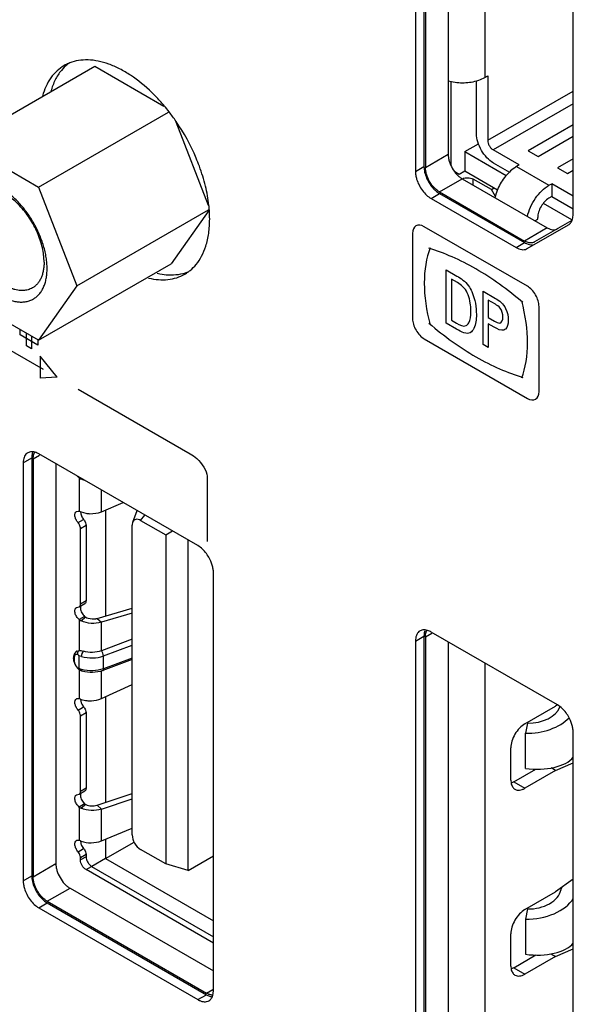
# Model space of a CAD drawing. Header units: inches. Extents: x 0 to 34, y 0 to 22.
# Tile 73 of 121: x 27.016 to 27.429, y 17.686 to 18.422. Entities that reach past the tile are written whole.
import ezdxf

# ---------------------------------------------------------------- set-up
doc = ezdxf.new("R2010")
doc.units = ezdxf.units.IN
doc.header["$LTSCALE"] = 1.87
doc.header["$MEASUREMENT"] = 0
doc.layers.get('0').update_dxf_attribs({"linetype": 'CONTINUOUS'})

msp = doc.modelspace()

# ---------------------------------------------------------------- linework, layer by layer
at = {"color": 7, "linetype": 'CONTINUOUS'}
for p, q in [((27.31761, 18.69632), (27.31761, 18.31237)), ((27.31867, 18.6957), (27.31867, 18.31176)), ((27.31124, 18.69264), (27.31124, 18.3087)), ((27.33564, 18.69203), (27.33564, 18.32156)), ((27.36311, 18.67617), (27.36311, 18.37899)), ((27.42898, 18.27641), (27.42898, 18.62466)), ((26.97244, 18.33009), (27.07161, 18.38735)), ((27.07161, 18.38735), (27.12333, 18.35749)), ((27.36311, 18.37899), (27.36519, 18.38019)), ((27.36519, 18.38019), (27.36519, 18.33197)), ((27.33765, 18.37602), (27.33765, 18.31362)), ((27.35684, 18.3368), (27.35684, 18.37649)), ((27.36519, 18.33197), (27.42898, 18.3688)), ((27.42898, 18.35916), (27.36937, 18.32474)), ((27.0297, 18.29703), (27.1267, 18.35304)), ((27.13214, 18.34587), (27.15631, 18.28358)), ((27.42898, 18.34349), (27.39547, 18.32414)), ((27.40278, 18.31992), (27.42898, 18.33505)), ((26.97244, 18.33009), (27.0297, 18.29703)), ((27.34809, 18.32353), (27.35828, 18.32941)), ((27.31867, 18.31176), (27.33564, 18.32156)), ((27.34809, 18.32353), (27.34809, 18.30906)), ((27.34809, 18.32353), (27.37902, 18.30567)), ((27.38879, 18.31353), (27.36937, 18.32474)), ((27.39547, 18.32414), (27.40278, 18.31992)), ((27.36937, 18.3151), (27.38141, 18.30815)), ((27.38879, 18.31353), (27.3867, 18.31232)), ((27.42898, 18.31817), (27.41739, 18.31148)), ((27.31124, 18.3087), (27.31761, 18.31237)), ((27.34065, 18.30854), (27.34391, 18.30665)), ((27.34391, 18.30665), (27.34809, 18.30906)), ((27.34809, 18.30906), (27.37257, 18.29493)), ((27.3867, 18.31232), (27.41092, 18.29834)), ((27.41739, 18.31148), (27.4247, 18.30726)), ((27.4247, 18.30726), (27.42898, 18.30973)), ((27.32927, 18.29339), (27.34624, 18.30319)), ((27.34624, 18.30319), (27.40973, 18.26653)), ((27.35435, 18.2985), (27.35435, 18.30303)), ((27.368, 18.29516), (27.35435, 18.30303)), ((27.41092, 18.29834), (27.41301, 18.29955)), ((27.41301, 18.29955), (27.41301, 18.2899)), ((27.42898, 18.29033), (27.41301, 18.29955)), ((27.0297, 18.29703), (27.05833, 18.22324)), ((27.32291, 18.28849), (27.32927, 18.29216)), ((27.32481, 18.29577), (27.32718, 18.29359)), ((27.32718, 18.29359), (27.32927, 18.29216)), ((27.32927, 18.29339), (27.39276, 18.25673)), ((27.32927, 18.29216), (27.39276, 18.2555)), ((27.368, 18.29516), (27.37009, 18.29636)), ((27.37096, 18.29003), (27.368, 18.29516)), ((27.32291, 18.28849), (27.3864, 18.25183)), ((27.40667, 18.28488), (27.42778, 18.2727)), ((27.41301, 18.2899), (27.41092, 18.2887)), ((27.41301, 18.2899), (27.42898, 18.28068)), ((27.05833, 18.22324), (27.15672, 18.28005)), ((27.15678, 18.27948), (27.12887, 18.23978)), ((27.42878, 18.27407), (27.42898, 18.27641)), ((27.39465, 18.25101), (27.42556, 18.26886)), ((27.42808, 18.27204), (27.40026, 18.25599)), ((27.40042, 18.27191), (27.40257, 18.27315)), ((27.40257, 18.27315), (27.40257, 18.27423)), ((27.42817, 18.27195), (27.42878, 18.27407)), ((27.40973, 18.26653), (27.39276, 18.25673)), ((27.3864, 18.25183), (27.39276, 18.2555)), ((27.39551, 18.25556), (27.39321, 18.25648)), ((27.0297, 18.18252), (27.12887, 18.23978)), ((27.05833, 18.22324), (27.0297, 18.18252)), ((27.0297, 18.18252), (26.97244, 18.21558)), ((27.01822, 18.09092), (27.02458, 18.0946)), ((27.02363, 18.09917), (27.02164, 18.09847)), ((27.02542, 18.09921), (27.02363, 18.09917)), ((27.02458, 18.0946), (27.02458, 17.7823)), ((27.02565, 18.09398), (27.03042, 18.09674)), ((27.02565, 18.09398), (27.02565, 17.78168)), ((27.14868, 18.02907), (27.02989, 18.09766)), ((27.01822, 18.09092), (27.01822, 17.77862)), ((27.04262, 18.09031), (27.04262, 17.79148)), ((27.05996, 18.07968), (27.05884, 18.08087)), ((27.05996, 18.07968), (27.05996, 18.05486)), ((27.06404, 18.07785), (27.06153, 18.07875)), ((27.07659, 18.0544), (27.07659, 18.07069)), ((27.07659, 18.0544), (27.09298, 18.06123)), ((27.07979, 18.05573), (27.07979, 17.97657)), ((27.05805, 18.0547), (27.05931, 18.05497)), ((27.05921, 18.04627), (27.06339, 18.04868)), ((27.05931, 18.05497), (27.05996, 18.05486)), ((27.06101, 18.05424), (27.0612, 18.05282)), ((27.06106, 18.05443), (27.06153, 18.05424)), ((27.0612, 18.05282), (27.06169, 18.05136)), ((27.06153, 18.05424), (27.06506, 18.05328)), ((27.1, 18.04661), (27.10331, 18.05526)), ((27.10589, 18.04798), (27.10903, 18.05196)), ((27.10589, 18.04798), (27.12468, 18.03713)), ((27.061, 18.04197), (27.06518, 18.04438)), ((27.061, 17.98548), (27.061, 18.04197)), ((27.06518, 18.04438), (27.06518, 17.98789)), ((27.09963, 17.81292), (27.09963, 18.04436)), ((27.12468, 18.03713), (27.1297, 18.04003)), ((27.12468, 18.03713), (27.12468, 17.79123)), ((27.14139, 17.7864), (27.14139, 18.03328)), ((27.15139, 18.02713), (27.14868, 18.02907)), ((27.16035, 17.69656), (27.16035, 18.00886)), ((27.05805, 17.98297), (27.06008, 17.98346)), ((27.06009, 17.98346), (27.06426, 17.98587)), ((27.06518, 17.98789), (27.061, 17.98548)), ((27.07337, 17.9747), (27.09963, 17.98236)), ((27.06413, 17.9762), (27.05996, 17.97379)), ((27.06501, 17.97562), (27.06153, 17.97286)), ((27.06413, 17.9762), (27.06501, 17.97562)), ((27.07337, 17.9747), (27.07659, 17.97184)), ((27.09963, 17.97857), (27.07659, 17.97184)), ((27.05996, 17.97379), (27.05996, 17.95077)), ((27.07659, 17.95054), (27.07659, 17.97184)), ((27.31124, 17.95782), (27.31761, 17.96149)), ((27.31666, 17.96606), (27.31466, 17.96537)), ((27.31845, 17.96611), (27.31666, 17.96606)), ((27.31761, 17.96149), (27.31761, 17.57755)), ((27.31867, 17.96088), (27.32344, 17.96364)), ((27.31867, 17.96088), (27.31867, 17.57693)), ((27.41731, 17.91005), (27.32291, 17.96455)), ((27.09963, 17.95918), (27.07659, 17.95054)), ((27.0782, 17.9467), (27.09963, 17.95473)), ((27.31124, 17.95782), (27.31124, 17.57387)), ((27.33564, 17.9572), (27.33564, 17.58673)), ((27.05583, 17.94627), (27.05576, 17.94515)), ((27.05576, 17.94515), (27.05592, 17.94332)), ((27.05837, 17.95034), (27.05996, 17.95077)), ((27.0598, 17.94672), (27.0598, 17.9376)), ((27.06186, 17.94624), (27.0598, 17.94672)), ((27.0782, 17.93706), (27.0782, 17.9467)), ((27.09963, 17.94509), (27.0782, 17.93706)), ((27.05885, 17.93771), (27.05886, 17.93742)), ((27.0598, 17.9376), (27.06186, 17.9366)), ((27.09963, 17.94397), (27.07763, 17.93572)), ((27.36311, 17.94134), (27.36311, 17.64416)), ((27.05996, 17.93656), (27.05996, 17.91484)), ((27.07659, 17.91478), (27.07659, 17.93544)), ((27.07659, 17.91478), (27.09963, 17.92532)), ((27.07979, 17.91624), (27.07979, 17.83721)), ((27.05921, 17.90625), (27.06339, 17.90866)), ((27.06101, 17.91421), (27.0612, 17.9128)), ((27.06106, 17.9144), (27.06153, 17.91422)), ((27.0612, 17.9128), (27.0616, 17.91155)), ((27.06153, 17.91422), (27.06485, 17.91339)), ((27.06203, 17.91064), (27.06339, 17.90866)), ((27.39296, 17.89598), (27.41593, 17.90924)), ((27.41722, 17.91017), (27.41593, 17.90924)), ((27.42002, 17.90812), (27.41731, 17.91005)), ((27.061, 17.90195), (27.06518, 17.90436)), ((27.061, 17.84546), (27.061, 17.90195)), ((27.06518, 17.90436), (27.06518, 17.84787)), ((27.39496, 17.89647), (27.39338, 17.88886)), ((27.39338, 17.86259), (27.39338, 17.88886)), ((27.42898, 17.54159), (27.42898, 17.88984)), ((27.38252, 17.85379), (27.38252, 17.87789)), ((27.41593, 17.86102), (27.42898, 17.86667)), ((27.38461, 17.85258), (27.40105, 17.86207)), ((27.41593, 17.86102), (27.39296, 17.84776)), ((27.41593, 17.86102), (27.41258, 17.86296)), ((27.38252, 17.85379), (27.38269, 17.85174)), ((27.38461, 17.85258), (27.38275, 17.8517)), ((27.38461, 17.85258), (27.39296, 17.84776)), ((27.05805, 17.84295), (27.06008, 17.84343)), ((27.06009, 17.84343), (27.06426, 17.84585)), ((27.06518, 17.84787), (27.061, 17.84546)), ((27.07337, 17.83507), (27.09963, 17.84383)), ((27.06413, 17.83618), (27.05996, 17.83377)), ((27.06501, 17.8356), (27.06153, 17.83284)), ((27.06413, 17.83618), (27.06501, 17.8356)), ((27.07337, 17.83507), (27.07659, 17.83221)), ((27.07659, 17.83221), (27.09963, 17.8399)), ((27.05996, 17.83377), (27.05996, 17.80896)), ((27.07659, 17.8085), (27.07659, 17.83221)), ((27.07659, 17.8085), (27.09963, 17.81809)), ((27.06101, 17.80833), (27.0612, 17.80692)), ((27.06106, 17.80852), (27.06153, 17.80833)), ((27.07979, 17.80983), (27.07979, 17.79521)), ((27.07979, 17.79521), (27.1011, 17.80751)), ((27.05921, 17.80036), (27.06339, 17.80277)), ((27.061, 17.79606), (27.06518, 17.79847)), ((27.06518, 17.79847), (27.06518, 17.79665)), ((27.12468, 17.79123), (27.10589, 17.80208)), ((27.02565, 17.78168), (27.04262, 17.79148)), ((27.06518, 17.79665), (27.061, 17.79424)), ((27.061, 17.79424), (27.061, 17.79606)), ((27.07979, 17.79521), (27.06946, 17.78924)), ((27.07979, 17.79521), (27.16035, 17.7487)), ((27.14139, 17.7864), (27.12468, 17.79123)), ((27.14139, 17.7864), (27.16035, 17.79735)), ((27.06518, 17.78701), (27.06935, 17.78942)), ((27.16035, 17.73206), (27.06518, 17.78701)), ((27.06935, 17.78942), (27.16035, 17.73688)), ((27.01822, 17.77862), (27.02458, 17.7823)), ((27.42898, 17.77978), (27.4159, 17.77035)), ((27.03625, 17.76331), (27.05322, 17.77311)), ((27.05322, 17.77311), (27.16035, 17.71126)), ((27.39296, 17.75711), (27.4159, 17.77035)), ((27.02989, 17.75841), (27.03625, 17.76209)), ((27.03179, 17.76569), (27.03415, 17.76352)), ((27.03415, 17.76352), (27.03625, 17.76209)), ((27.03625, 17.76331), (27.15505, 17.69472)), ((27.03625, 17.76209), (27.15505, 17.6935)), ((27.02989, 17.75841), (27.14868, 17.68982)), ((27.39496, 17.7576), (27.39338, 17.75)), ((27.39338, 17.75), (27.39338, 17.72372)), ((27.38252, 17.71492), (27.38252, 17.73903)), ((27.4159, 17.72214), (27.42898, 17.72781)), ((27.38461, 17.71372), (27.40106, 17.72321)), ((27.4159, 17.72214), (27.39296, 17.70889)), ((27.38252, 17.71492), (27.38269, 17.71287)), ((27.38461, 17.71372), (27.38275, 17.71284)), ((27.38461, 17.71372), (27.39296, 17.70889)), ((27.15505, 17.69472), (27.15982, 17.69748)), ((27.16017, 17.69431), (27.16035, 17.69656)), ((27.14868, 17.68982), (27.15505, 17.6935)), ((27.15992, 17.6932), (27.16017, 17.69431))]:
    msp.add_line(p, q, dxfattribs=at)
at = {"color": 40, "linetype": 'CONTINUOUS'}
for p, q in [((27.30909, 18.26242), (27.30909, 18.19868)), ((27.39483, 18.22294), (27.31779, 18.26743)), ((27.33424, 18.19529), (27.33424, 18.23511)), ((27.33424, 18.23511), (27.34222, 18.2305)), ((27.33806, 18.22833), (27.33806, 18.19761)), ((27.34264, 18.22568), (27.33806, 18.22833)), ((27.3618, 18.17937), (27.3618, 18.2192)), ((27.3618, 18.2192), (27.37105, 18.21386)), ((27.36562, 18.21252), (27.36562, 18.19951)), ((27.37097, 18.20943), (27.36562, 18.21252)), ((26.95347, 18.20699), (27.03305, 18.16104)), ((27.40354, 18.14415), (27.40354, 18.20789)), ((27.34199, 18.19081), (27.33424, 18.19529)), ((27.33806, 18.19761), (27.3418, 18.19545)), ((27.36562, 18.19951), (27.37017, 18.19688)), ((27.01584, 18.18666), (27.01584, 18.19096)), ((27.02061, 18.17839), (27.02061, 18.18777)), ((27.36562, 18.19487), (27.36562, 18.17717)), ((27.37009, 18.19229), (27.36562, 18.19487)), ((27.02911, 18.179), (27.01584, 18.18666)), ((27.02434, 18.18561), (27.02434, 18.17624)), ((27.02911, 18.1833), (27.02911, 18.179)), ((27.31779, 18.18361), (27.39483, 18.13912)), ((27.02434, 18.17624), (27.02061, 18.17839)), ((27.36562, 18.17717), (27.3618, 18.17937)), ((27.03093, 18.17057), (27.03093, 18.15431)), ((27.04366, 18.15506), (27.03093, 18.17057)), ((27.04366, 18.15506), (27.03093, 18.15431)), ((27.0592, 18.14612), (27.14307, 18.09769)), ((27.15557, 18.08093), (27.15557, 18.03208))]:
    msp.add_line(p, q, dxfattribs=at)
at = {"color": 7, "linetype": 'CONTINUOUS'}
for points in [[(27.05837, 17.95035), (27.05815, 17.95022), (27.05658, 17.94857), (27.05583, 17.94627)], [(27.05592, 17.94332), (27.0567, 17.94069), (27.05799, 17.93842), (27.05886, 17.93742)], [(27.05886, 17.93741), (27.05951, 17.93682), (27.06181, 17.93548), (27.06238, 17.93528)]]:
    msp.add_lwpolyline(points, dxfattribs=at)
for centre, radius, start, end in [((27.06393, 18.36177), 0.0301, 112.93908, 120.01839), ((27.06404, 18.36151), 0.03038, 111.38543, 112.93841), ((27.01202, 18.26378), 0.14585, 37.82566, 40.13777), ((27.00763, 18.26041), 0.15138, 34.48654, 37.81457), ((27.00459, 18.25836), 0.15505, 22.90602, 34.47531), ((27.01331, 18.26218), 0.14553, 20.2404, 22.85621), ((27.05784, 18.27242), 0.0997, 4.44196, 6.27114), ((27.06106, 18.27268), 0.09647, 3.89468, 4.43835), ((27.06884, 18.27311), 0.08868, 0.02271, 3.95762), ((27.39956, 18.2685), 0.01359, 239.98868, 242.12325), ((27.39191, 18.25576), 0.00548, 295.08796, 299.98835), ((27.12377, 18.25809), 0.03019, 300.03265, 305.44195), ((27.02442, 18.09367), 0.00555, 120.04489, 129.94155), ((27.03406, 18.09545), 0.00939, 160.15411, 164.48172), ((27.03276, 18.09536), 0.00692, 149.90329, 155.7229), ((27.06472, 18.08594), 0.00787, 232.75184, 246.1104), ((26.93496, 17.73751), 0.34109, 68.30261, 68.50136), ((27.0667, 18.05442), 0.00569, 179.56143, 181.80353), ((27.07084, 17.98419), 0.00982, 280.07814, 284.97857), ((27.06472, 17.98006), 0.00787, 232.75183, 246.1104), ((27.31744, 17.96056), 0.00555, 120.04489, 129.94155), ((27.32708, 17.96234), 0.00939, 160.15411, 164.48172), ((27.32578, 17.96225), 0.00692, 149.90329, 155.7229), ((26.93496, 17.59748), 0.34109, 68.30261, 68.50136), ((27.0667, 17.91439), 0.00569, 179.56143, 181.80353), ((27.0708, 17.91525), 0.00991, 201.8775, 207.71747), ((27.0681, 17.93438), 0.02124, 261.19317, 265.83006), ((27.06472, 17.84004), 0.00787, 232.75184, 246.1104), ((26.93496, 17.4916), 0.34109, 68.30261, 68.50136), ((27.0667, 17.80851), 0.00569, 179.56143, 181.80353), ((28.08171, 18.87241), 1.32907, 239.76922, 239.9364), ((27.15416, 17.69382), 0.00555, 290.04832, 299.95823), ((27.15987, 17.70093), 0.00766, 259.95645, 264.25752), ((27.15979, 17.70008), 0.0068, 264.22151, 270.1513), ((27.15174, 17.69539), 0.00847, 336.0164, 340.16964), ((27.15088, 17.69571), 0.00939, 340.15411, 344.48172)]:
    msp.add_arc(centre, radius, start, end, dxfattribs=at)
for centre, major_axis, ratio, start_param, end_param in [((27.39789, 17.91059), (0.02189, 0.00235), 0.636641, -1.773164, -0.307961), ((27.39789, 17.91059), (0.03367, 0.00362), 0.636641, -1.773164, -0.651621), ((27.39789, 17.87948), (0.03372, -0.00291), 0.51098, 4.622367, 5.939695), ((27.39789, 17.77172), (0.02189, 0.00235), 0.63654, -1.773009, -0.172326), ((27.43164, 17.7716), (0.01196, 0.00128), 0.63654, 2.700628, 2.969266), ((27.39789, 17.77172), (0.03367, 0.00361), 0.63654, -1.773009, -0.456257), ((27.39789, 17.74062), (0.03372, -0.0029), 0.511108, 4.622303, 5.939632)]:
    msp.add_ellipse(centre, major_axis=major_axis, ratio=ratio, start_param=start_param, end_param=end_param, dxfattribs=at)
for points, knots in [([(27.04888, 18.38783), (27.04694, 18.38671), (27.04326, 18.38399), (27.03865, 18.37869), (27.03498, 18.37227), (27.03327, 18.36749), (27.03257, 18.36498)], [0, 0, 0, 0, 0.233019, 0.473381, 0.72747, 1, 1, 1, 1]), ([(27.05284, 18.38996), (27.05228, 18.38956), (27.05005, 18.38785), (27.04805, 18.38584), (27.04671, 18.3842)], [0, 0, 0, 0, 0.246856, 1, 1, 1, 1]), ([(27.11433, 18.36766), (27.10942, 18.37242), (27.10166, 18.37884), (27.0905, 18.38542), (27.0824, 18.389), (27.07447, 18.39129), (27.06683, 18.39225), (27.05961, 18.39183), (27.05508, 18.39062), (27.05297, 18.3898)], [0, 0, 0, 0, 0.299275, 0.436973, 0.565694, 0.685376, 0.79663, 0.900781, 1, 1, 1, 1]), ([(27.04671, 18.3842), (27.04493, 18.38204), (27.04179, 18.37707), (27.03974, 18.37157), (27.03893, 18.36865)], [0, 0, 0, 0, 0.48012, 1, 1, 1, 1]), ([(27.33557, 18.37651), (27.33901, 18.37548), (27.34623, 18.37453), (27.35345, 18.37542), (27.35691, 18.37641)], [0, 0, 0, 0, 0.4994, 1, 1, 1, 1]), ([(27.35691, 18.37641), (27.35747, 18.37658), (27.35961, 18.37725), (27.36168, 18.37816), (27.36311, 18.37899)], [0, 0, 0, 0, 0.262288, 1, 1, 1, 1]), ([(27.12352, 18.3578), (27.12279, 18.35867), (27.11985, 18.36207), (27.11674, 18.36533), (27.11433, 18.36766)], [0, 0, 0, 0, 0.253657, 1, 1, 1, 1]), ([(27.36937, 18.3151), (27.36759, 18.31612), (27.36423, 18.31896), (27.3603, 18.32433), (27.35761, 18.33041), (27.35684, 18.33474), (27.35684, 18.3368)], [0, 0, 0, 0, 0.237244, 0.500006, 0.762764, 1, 1, 1, 1]), ([(27.36519, 18.33197), (27.36519, 18.33129), (27.36545, 18.32985), (27.36635, 18.32782), (27.36766, 18.32603), (27.36878, 18.32508), (27.36937, 18.32474)], [0, 0, 0, 0, 0.237248, 0.499994, 0.762743, 1, 1, 1, 1]), ([(27.33564, 18.32156), (27.33564, 18.32072), (27.33579, 18.31897), (27.33662, 18.31539), (27.33856, 18.311), (27.3414, 18.30712), (27.34409, 18.30461), (27.34552, 18.3036), (27.34624, 18.30319)], [0, 0, 0, 0, 0.11405, 0.237528, 0.499994, 0.762463, 0.885945, 1, 1, 1, 1]), ([(27.15694, 18.28331), (27.15641, 18.28816), (27.15461, 18.29807), (27.15164, 18.30768), (27.14986, 18.31253)], [0, 0, 0, 0, 0.486121, 1, 1, 1, 1]), ([(27.31124, 18.3087), (27.31124, 18.30777), (27.31141, 18.30586), (27.31185, 18.30398), (27.31213, 18.30303)], [0, 0, 0, 0, 0.480153, 1, 1, 1, 1]), ([(27.31761, 18.31237), (27.31761, 18.31096), (27.318, 18.308), (27.31947, 18.30364), (27.32174, 18.29945), (27.32372, 18.29691), (27.32481, 18.29577)], [0, 0, 0, 0, 0.228919, 0.481188, 0.742985, 1, 1, 1, 1]), ([(27.32177, 18.3013), (27.32081, 18.30297), (27.31965, 18.30559), (27.31882, 18.30918), (27.31867, 18.31092), (27.31867, 18.31176)], [0, 0, 0, 0, 0.524938, 0.771898, 1, 1, 1, 1]), ([(27.38137, 18.30824), (27.3787, 18.30566), (27.3742, 18.29964), (27.37141, 18.29265), (27.37064, 18.28904)], [0, 0, 0, 0, 0.501906, 1, 1, 1, 1]), ([(27.3867, 18.31232), (27.38624, 18.31206), (27.38434, 18.31087), (27.3826, 18.30943), (27.38137, 18.30824)], [0, 0, 0, 0, 0.237235, 1, 1, 1, 1]), ([(27.03607, 18.23609), (27.03607, 18.23745), (27.03595, 18.24022), (27.03544, 18.24443), (27.0346, 18.24875), (27.03344, 18.25315), (27.03197, 18.25758), (27.02961, 18.26349), (27.02598, 18.27068), (27.02157, 18.27742), (27.01763, 18.28243), (27.01453, 18.28591), (27.0113, 18.28911), (27.00797, 18.292), (27.00458, 18.29455), (27.00116, 18.29673), (26.99773, 18.29853), (26.99433, 18.29992), (26.9915, 18.30074), (26.9893, 18.30118), (26.98719, 18.30146), (26.98462, 18.30155), (26.98164, 18.30122), (26.97885, 18.30045), (26.97628, 18.29924), (26.97395, 18.29761), (26.97189, 18.29558), (26.97011, 18.29318), (26.96891, 18.29091), (26.96809, 18.28894), (26.96737, 18.28681), (26.96667, 18.28395), (26.96617, 18.28031), (26.96607, 18.2778), (26.96607, 18.27651)], [0, 0, 0, 0, 0.032539, 0.06656, 0.101887, 0.138359, 0.175781, 0.213931, 0.291434, 0.368938, 0.407088, 0.44451, 0.480985, 0.516314, 0.550323, 0.582875, 0.613867, 0.643252, 0.671036, 0.684356, 0.69731, 0.722203, 0.745965, 0.768916, 0.791442, 0.813968, 0.836918, 0.860679, 0.885571, 0.898524, 0.911841, 0.939624, 0.969019, 1, 1, 1, 1]), ([(27.31213, 18.30303), (27.31258, 18.30151), (27.31379, 18.29853), (27.31628, 18.29447), (27.31932, 18.29102), (27.32169, 18.28919), (27.32291, 18.28849)], [0, 0, 0, 0, 0.257008, 0.518803, 0.771075, 1, 1, 1, 1]), ([(27.32522, 18.29666), (27.32489, 18.297), (27.32361, 18.29845), (27.3225, 18.30004), (27.32177, 18.3013)], [0, 0, 0, 0, 0.244845, 1, 1, 1, 1]), ([(27.34626, 18.30318), (27.34751, 18.30381), (27.35034, 18.3043), (27.35317, 18.30372), (27.35435, 18.30303)], [0, 0, 0, 0, 0.503892, 1, 1, 1, 1]), ([(27.39485, 18.27506), (27.39537, 18.27744), (27.39697, 18.28219), (27.40062, 18.2887), (27.40527, 18.29428), (27.40899, 18.29723), (27.41092, 18.29834)], [0, 0, 0, 0, 0.252168, 0.514589, 0.769273, 1, 1, 1, 1]), ([(27.03383, 18.24092), (27.03383, 18.24178), (27.03377, 18.24352), (27.03345, 18.24711), (27.03262, 18.25173), (27.03104, 18.25732), (27.02889, 18.26294), (27.02621, 18.26844), (27.02306, 18.27373), (27.0195, 18.27868), (27.01562, 18.2832), (27.01148, 18.28718), (27.0072, 18.29053), (27.0035, 18.2928), (27.00054, 18.29422), (26.99838, 18.29507), (26.99625, 18.29572), (26.99416, 18.29616), (26.99212, 18.2964), (26.99015, 18.29643), (26.98826, 18.29625), (26.98644, 18.29587), (26.98472, 18.29527), (26.98365, 18.29474), (26.98313, 18.29444)], [0, 0, 0, 0, 0.030649, 0.062389, 0.128731, 0.198304, 0.270269, 0.343634, 0.417353, 0.490366, 0.561641, 0.630227, 0.695304, 0.756242, 0.785048, 0.812708, 0.839228, 0.864647, 0.88903, 0.912474, 0.935115, 0.957116, 0.978672, 1, 1, 1, 1]), ([(27.32927, 18.29339), (27.32892, 18.29359), (27.32745, 18.29453), (27.32613, 18.29569), (27.32522, 18.29666)], [0, 0, 0, 0, 0.234677, 1, 1, 1, 1]), ([(27.41092, 18.2887), (27.40973, 18.28801), (27.40749, 18.28612), (27.40487, 18.28255), (27.40308, 18.27849), (27.40257, 18.2756), (27.40257, 18.27423)], [0, 0, 0, 0, 0.237244, 0.500006, 0.762764, 1, 1, 1, 1]), ([(26.96607, 18.27651), (26.96607, 18.27516), (26.96619, 18.27239), (26.9667, 18.26818), (26.96754, 18.26385), (26.9687, 18.25946), (26.97017, 18.25503), (26.97253, 18.24911), (26.97616, 18.24192), (26.98058, 18.23519), (26.98452, 18.23018), (26.98761, 18.22669), (26.99084, 18.22349), (26.99417, 18.2206), (26.99756, 18.21805), (27.00099, 18.21587), (27.00442, 18.21408), (27.00782, 18.21268), (27.01064, 18.21186), (27.01284, 18.21143), (27.01496, 18.21115), (27.01753, 18.21106), (27.0205, 18.21139), (27.02329, 18.21216), (27.02586, 18.21336), (27.02819, 18.21499), (27.03025, 18.21702), (27.03203, 18.21943), (27.03323, 18.2217), (27.03405, 18.22367), (27.03478, 18.2258), (27.03547, 18.22865), (27.03597, 18.23229), (27.03607, 18.2348), (27.03607, 18.23609)], [0, 0, 0, 0, 0.032539, 0.06656, 0.101887, 0.138359, 0.175781, 0.213931, 0.291434, 0.368938, 0.407088, 0.44451, 0.480985, 0.516314, 0.550323, 0.582875, 0.613867, 0.643252, 0.671036, 0.684356, 0.69731, 0.722203, 0.745965, 0.768916, 0.791442, 0.813968, 0.836918, 0.860679, 0.885571, 0.898524, 0.911841, 0.939624, 0.969019, 1, 1, 1, 1]), ([(27.02513, 18.2217), (27.02462, 18.2214), (27.02354, 18.22087), (27.02182, 18.22027), (27.02001, 18.21989), (27.01811, 18.21971), (27.01614, 18.21974), (27.0141, 18.21998), (27.01202, 18.22042), (27.00989, 18.22107), (27.00773, 18.22192), (27.00477, 18.22334), (27.00107, 18.22561), (26.99678, 18.22896), (26.99265, 18.23294), (26.98877, 18.23746), (26.98521, 18.24241), (26.98206, 18.2477), (26.97937, 18.2532), (26.97722, 18.25882), (26.97564, 18.26441), (26.97482, 18.26904), (26.97449, 18.27262), (26.97443, 18.27436), (26.97443, 18.27522)], [0, 0, 0, 0, 0.021328, 0.042884, 0.064885, 0.087526, 0.11097, 0.135353, 0.160772, 0.187292, 0.214952, 0.243758, 0.304696, 0.369773, 0.438359, 0.509634, 0.582647, 0.656366, 0.729731, 0.801696, 0.871269, 0.937611, 0.969351, 1, 1, 1, 1]), ([(27.1546, 18.25282), (27.15561, 18.25595), (27.15708, 18.2627), (27.15752, 18.26957), (27.15752, 18.27314)], [0, 0, 0, 0, 0.479323, 1, 1, 1, 1]), ([(27.42556, 18.26886), (27.42613, 18.26918), (27.42719, 18.27009), (27.42789, 18.27129), (27.42817, 18.27195)], [0, 0, 0, 0, 0.481415, 1, 1, 1, 1]), ([(27.40973, 18.26653), (27.41039, 18.26615), (27.4117, 18.26552), (27.41371, 18.26504), (27.4156, 18.26509), (27.41674, 18.2655), (27.41723, 18.26578)], [0, 0, 0, 0, 0.28971, 0.549066, 0.782289, 1, 1, 1, 1]), ([(27.39276, 18.2555), (27.39325, 18.25522), (27.39506, 18.2543), (27.39714, 18.25381), (27.3986, 18.25394)], [0, 0, 0, 0, 0.279598, 1, 1, 1, 1]), ([(27.40026, 18.25599), (27.3996, 18.2556), (27.39798, 18.25513), (27.39634, 18.25534), (27.39551, 18.25556)], [0, 0, 0, 0, 0.472101, 1, 1, 1, 1]), ([(27.14742, 18.23925), (27.14899, 18.24117), (27.15182, 18.24551), (27.15378, 18.25029), (27.1546, 18.25282)], [0, 0, 0, 0, 0.482667, 1, 1, 1, 1]), ([(27.3864, 18.25183), (27.38708, 18.25144), (27.38844, 18.25078), (27.39052, 18.25024), (27.39248, 18.2502), (27.39369, 18.25054), (27.39423, 18.2508)], [0, 0, 0, 0, 0.287895, 0.547576, 0.782057, 1, 1, 1, 1]), ([(27.03383, 18.24092), (27.03383, 18.23983), (27.03374, 18.2377), (27.03332, 18.23461), (27.03262, 18.23174), (27.03164, 18.22913), (27.0304, 18.22678), (27.0289, 18.22474), (27.02715, 18.22302), (27.02582, 18.2221), (27.02513, 18.2217)], [0, 0, 0, 0, 0.148526, 0.2895, 0.42274, 0.548643, 0.667994, 0.781938, 0.891987, 1, 1, 1, 1]), ([(27.11185, 18.22902), (27.1143, 18.22844), (27.11913, 18.22765), (27.12627, 18.22771), (27.13294, 18.22907), (27.137, 18.23086), (27.13888, 18.23195)], [0, 0, 0, 0, 0.271435, 0.525329, 0.766183, 1, 1, 1, 1]), ([(27.11821, 18.2327), (27.11893, 18.23253), (27.12172, 18.23193), (27.12456, 18.23156), (27.12668, 18.23146)], [0, 0, 0, 0, 0.257701, 1, 1, 1, 1]), ([(27.12668, 18.23146), (27.12919, 18.23133), (27.13413, 18.23153), (27.13893, 18.23278), (27.14116, 18.23366)], [0, 0, 0, 0, 0.513059, 1, 1, 1, 1]), ([(27.14128, 18.23349), (27.14184, 18.23389), (27.14408, 18.2356), (27.14607, 18.23761), (27.14742, 18.23925)], [0, 0, 0, 0, 0.246856, 1, 1, 1, 1]), ([(27.02085, 18.09792), (27.02042, 18.09756), (27.01964, 18.09668), (27.01881, 18.09502), (27.01832, 18.09306), (27.01822, 18.09165), (27.01822, 18.09092)], [0, 0, 0, 0, 0.21847, 0.454595, 0.714829, 1, 1, 1, 1]), ([(27.02501, 18.09796), (27.02494, 18.0977), (27.02468, 18.0966), (27.02458, 18.09546), (27.02458, 18.0946)], [0, 0, 0, 0, 0.23698, 1, 1, 1, 1]), ([(27.02989, 18.09766), (27.02952, 18.09787), (27.02812, 18.0986), (27.02657, 18.09909), (27.02542, 18.09921)], [0, 0, 0, 0, 0.270545, 1, 1, 1, 1]), ([(27.02565, 18.09398), (27.02565, 18.09437), (27.02571, 18.09581), (27.02602, 18.09725), (27.02645, 18.0982)], [0, 0, 0, 0, 0.270546, 1, 1, 1, 1]), ([(27.05921, 18.04627), (27.0586, 18.04696), (27.05758, 18.04851), (27.05679, 18.05096), (27.05677, 18.05322), (27.05756, 18.05442), (27.05805, 18.0547)], [0, 0, 0, 0, 0.297737, 0.582688, 0.81816, 1, 1, 1, 1]), ([(27.06339, 18.04868), (27.06366, 18.04837), (27.06459, 18.04711), (27.06518, 18.04554), (27.06518, 18.04438)], [0, 0, 0, 0, 0.26069, 1, 1, 1, 1]), ([(27.06506, 18.05328), (27.06603, 18.05311), (27.0699, 18.05273), (27.0739, 18.05331), (27.07659, 18.0544)], [0, 0, 0, 0, 0.252586, 1, 1, 1, 1]), ([(27.10589, 18.04798), (27.10531, 18.04832), (27.10414, 18.04882), (27.10232, 18.0489), (27.10078, 18.0481), (27.1002, 18.04713), (27.1, 18.04661)], [0, 0, 0, 0, 0.291069, 0.536299, 0.759697, 1, 1, 1, 1]), ([(27.061, 18.04197), (27.061, 18.04233), (27.0608, 18.04389), (27.06002, 18.04536), (27.05921, 18.04627)], [0, 0, 0, 0, 0.230062, 1, 1, 1, 1]), ([(27.1, 18.04661), (27.09994, 18.04644), (27.09971, 18.04572), (27.09963, 18.04495), (27.09963, 18.04436)], [0, 0, 0, 0, 0.232607, 1, 1, 1, 1]), ([(27.15693, 18.02036), (27.15618, 18.02166), (27.15452, 18.02408), (27.15248, 18.02621), (27.15139, 18.02713)], [0, 0, 0, 0, 0.512224, 1, 1, 1, 1]), ([(27.16035, 18.00886), (27.16035, 18.00978), (27.16018, 18.0117), (27.15927, 18.01564), (27.15799, 18.01852), (27.15693, 18.02036)], [0, 0, 0, 0, 0.228102, 0.475062, 1, 1, 1, 1]), ([(27.05996, 17.97379), (27.05921, 17.97445), (27.05795, 17.97605), (27.057, 17.97835), (27.05678, 17.9802), (27.05691, 17.98166), (27.0575, 17.98266), (27.05805, 17.98297)], [0, 0, 0, 0, 0.287759, 0.576036, 0.705243, 0.818676, 1, 1, 1, 1]), ([(27.06008, 17.98346), (27.06038, 17.98363), (27.0609, 17.98427), (27.061, 17.98506), (27.061, 17.98548)], [0, 0, 0, 0, 0.44923, 1, 1, 1, 1]), ([(27.06125, 17.98416), (27.06119, 17.98402), (27.06101, 17.98339), (27.06098, 17.98272), (27.06102, 17.98221)], [0, 0, 0, 0, 0.228243, 1, 1, 1, 1]), ([(27.06102, 17.98221), (27.06111, 17.98109), (27.06185, 17.97885), (27.06326, 17.97697), (27.06413, 17.9762)], [0, 0, 0, 0, 0.491855, 1, 1, 1, 1]), ([(27.06518, 17.98789), (27.06518, 17.98747), (27.06508, 17.98669), (27.06456, 17.98604), (27.06426, 17.98587)], [0, 0, 0, 0, 0.550769, 1, 1, 1, 1]), ([(27.06501, 17.97562), (27.06557, 17.97532), (27.06795, 17.97436), (27.07065, 17.97417), (27.07255, 17.97452)], [0, 0, 0, 0, 0.24513, 1, 1, 1, 1]), ([(27.07659, 17.97184), (27.07416, 17.97107), (27.06896, 17.97059), (27.06385, 17.97175), (27.06153, 17.97286)], [0, 0, 0, 0, 0.498106, 1, 1, 1, 1]), ([(27.31388, 17.96482), (27.31344, 17.96446), (27.31266, 17.96357), (27.31183, 17.96191), (27.31134, 17.95995), (27.31124, 17.95855), (27.31124, 17.95782)], [0, 0, 0, 0, 0.21847, 0.454595, 0.714829, 1, 1, 1, 1]), ([(27.31803, 17.96485), (27.31796, 17.9646), (27.3177, 17.96349), (27.31761, 17.96236), (27.31761, 17.96149)], [0, 0, 0, 0, 0.23698, 1, 1, 1, 1]), ([(27.32291, 17.96455), (27.32254, 17.96477), (27.32114, 17.9655), (27.31959, 17.96599), (27.31845, 17.96611)], [0, 0, 0, 0, 0.270545, 1, 1, 1, 1]), ([(27.31867, 17.96088), (27.31867, 17.96127), (27.31873, 17.9627), (27.31904, 17.96414), (27.31947, 17.9651)], [0, 0, 0, 0, 0.270546, 1, 1, 1, 1]), ([(27.05624, 17.94421), (27.05617, 17.94428), (27.05592, 17.94453), (27.05575, 17.94489), (27.05576, 17.94515)], [0, 0, 0, 0, 0.269323, 1, 1, 1, 1]), ([(27.05885, 17.94771), (27.05846, 17.94785), (27.05758, 17.94791), (27.05664, 17.94697), (27.05628, 17.94567), (27.05624, 17.94472), (27.05624, 17.94421)], [0, 0, 0, 0, 0.236052, 0.453359, 0.708013, 1, 1, 1, 1]), ([(27.05996, 17.95077), (27.05976, 17.95064), (27.05895, 17.94984), (27.05874, 17.94858), (27.05885, 17.94771)], [0, 0, 0, 0, 0.208842, 1, 1, 1, 1]), ([(27.0598, 17.94672), (27.0598, 17.94685), (27.0596, 17.94731), (27.05917, 17.94759), (27.05885, 17.94771)], [0, 0, 0, 0, 0.272578, 1, 1, 1, 1]), ([(27.05996, 17.95077), (27.0602, 17.95077), (27.06131, 17.9507), (27.06239, 17.95042), (27.06323, 17.95017)], [0, 0, 0, 0, 0.215046, 1, 1, 1, 1]), ([(27.06186, 17.94624), (27.06186, 17.94697), (27.06217, 17.94836), (27.06278, 17.94967), (27.06323, 17.95017)], [0, 0, 0, 0, 0.519556, 1, 1, 1, 1]), ([(27.06186, 17.94624), (27.06453, 17.94544), (27.0701, 17.9448), (27.07564, 17.94574), (27.0782, 17.9467)], [0, 0, 0, 0, 0.504219, 1, 1, 1, 1]), ([(27.07659, 17.95054), (27.0745, 17.94975), (27.06996, 17.94899), (27.0654, 17.94951), (27.06323, 17.95017)], [0, 0, 0, 0, 0.495726, 1, 1, 1, 1]), ([(27.0782, 17.9467), (27.0782, 17.94742), (27.07783, 17.94882), (27.0771, 17.95008), (27.07659, 17.95054)], [0, 0, 0, 0, 0.513493, 1, 1, 1, 1]), ([(27.05624, 17.94421), (27.05624, 17.94367), (27.0563, 17.9422), (27.05702, 17.93988), (27.05811, 17.93829), (27.05885, 17.93771)], [0, 0, 0, 0, 0.226866, 0.6086, 1, 1, 1, 1]), ([(27.0598, 17.9376), (27.0598, 17.93752), (27.0597, 17.93732), (27.05939, 17.93738), (27.05912, 17.93751), (27.05894, 17.93764), (27.05885, 17.93771)], [0, 0, 0, 0, 0.219335, 0.439649, 0.705291, 1, 1, 1, 1]), ([(27.0782, 17.93706), (27.07564, 17.9361), (27.0701, 17.93516), (27.06453, 17.9358), (27.06186, 17.9366)], [0, 0, 0, 0, 0.495726, 1, 1, 1, 1]), ([(27.06186, 17.9366), (27.06186, 17.93644), (27.06188, 17.93599), (27.06207, 17.93538), (27.06238, 17.93528)], [0, 0, 0, 0, 0.323829, 1, 1, 1, 1]), ([(27.07763, 17.93572), (27.07523, 17.93482), (27.07006, 17.93393), (27.06486, 17.93454), (27.06238, 17.93528)], [0, 0, 0, 0, 0.496768, 1, 1, 1, 1]), ([(27.07763, 17.93572), (27.07772, 17.93575), (27.07814, 17.93607), (27.0782, 17.93665), (27.0782, 17.93706)], [0, 0, 0, 0, 0.193378, 1, 1, 1, 1]), ([(27.05921, 17.90625), (27.0586, 17.90694), (27.05758, 17.90849), (27.05679, 17.91094), (27.05677, 17.9132), (27.05756, 17.9144), (27.05805, 17.91468)], [0, 0, 0, 0, 0.297737, 0.582688, 0.81816, 1, 1, 1, 1]), ([(27.05805, 17.91468), (27.05818, 17.91476), (27.05878, 17.91502), (27.05948, 17.91497), (27.05996, 17.91484)], [0, 0, 0, 0, 0.234285, 1, 1, 1, 1]), ([(27.06339, 17.90866), (27.06366, 17.90835), (27.06459, 17.90709), (27.06518, 17.90552), (27.06518, 17.90436)], [0, 0, 0, 0, 0.26069, 1, 1, 1, 1]), ([(27.06656, 17.91319), (27.06742, 17.91313), (27.07082, 17.91308), (27.07426, 17.91377), (27.07659, 17.91478)], [0, 0, 0, 0, 0.254315, 1, 1, 1, 1]), ([(27.061, 17.90195), (27.061, 17.90231), (27.0608, 17.90387), (27.06002, 17.90534), (27.05921, 17.90625)], [0, 0, 0, 0, 0.230062, 1, 1, 1, 1]), ([(27.42556, 17.90134), (27.42481, 17.90264), (27.42314, 17.90506), (27.4211, 17.90719), (27.42002, 17.90812)], [0, 0, 0, 0, 0.512224, 1, 1, 1, 1]), ([(27.42898, 17.88984), (27.42898, 17.89076), (27.4288, 17.89268), (27.42789, 17.89662), (27.42662, 17.8995), (27.42556, 17.90134)], [0, 0, 0, 0, 0.228102, 0.475062, 1, 1, 1, 1]), ([(27.39296, 17.89598), (27.39148, 17.89512), (27.38868, 17.89276), (27.3854, 17.88829), (27.38317, 17.88321), (27.38252, 17.87961), (27.38252, 17.87789)], [0, 0, 0, 0, 0.237244, 0.500006, 0.762764, 1, 1, 1, 1]), ([(27.38269, 17.85174), (27.38286, 17.85074), (27.38345, 17.84889), (27.38482, 17.84747), (27.38558, 17.84703)], [0, 0, 0, 0, 0.535263, 1, 1, 1, 1]), ([(27.05996, 17.83377), (27.05921, 17.83443), (27.05795, 17.83603), (27.057, 17.83833), (27.05678, 17.84018), (27.05691, 17.84164), (27.0575, 17.84264), (27.05805, 17.84295)], [0, 0, 0, 0, 0.287759, 0.576036, 0.705243, 0.818676, 1, 1, 1, 1]), ([(27.06008, 17.84343), (27.06038, 17.84361), (27.0609, 17.84425), (27.061, 17.84504), (27.061, 17.84546)], [0, 0, 0, 0, 0.44923, 1, 1, 1, 1]), ([(27.06125, 17.84414), (27.06119, 17.844), (27.06101, 17.84337), (27.06098, 17.8427), (27.06102, 17.84219)], [0, 0, 0, 0, 0.228243, 1, 1, 1, 1]), ([(27.06102, 17.84219), (27.06111, 17.84107), (27.06185, 17.83883), (27.06326, 17.83695), (27.06413, 17.83618)], [0, 0, 0, 0, 0.491855, 1, 1, 1, 1]), ([(27.06518, 17.84787), (27.06518, 17.84745), (27.06508, 17.84666), (27.06456, 17.84602), (27.06426, 17.84585)], [0, 0, 0, 0, 0.550769, 1, 1, 1, 1]), ([(27.38558, 17.84703), (27.38607, 17.84675), (27.38719, 17.84634), (27.38905, 17.84629), (27.39103, 17.84677), (27.39232, 17.84738), (27.39296, 17.84776)], [0, 0, 0, 0, 0.217778, 0.450902, 0.710291, 1, 1, 1, 1]), ([(27.06501, 17.8356), (27.0663, 17.83499), (27.06914, 17.83436), (27.07203, 17.83464), (27.07337, 17.83507)], [0, 0, 0, 0, 0.501435, 1, 1, 1, 1]), ([(27.07659, 17.83221), (27.07418, 17.83138), (27.06899, 17.83077), (27.06386, 17.83179), (27.06153, 17.83284)], [0, 0, 0, 0, 0.500386, 1, 1, 1, 1]), ([(27.09963, 17.81292), (27.09963, 17.81078), (27.1011, 17.80654), (27.10403, 17.80315), (27.10589, 17.80208)], [0, 0, 0, 0, 0.499994, 1, 1, 1, 1]), ([(27.05921, 17.80036), (27.0586, 17.80106), (27.05758, 17.8026), (27.05679, 17.80506), (27.05677, 17.80731), (27.05756, 17.80851), (27.05805, 17.8088)], [0, 0, 0, 0, 0.297737, 0.582688, 0.81816, 1, 1, 1, 1]), ([(27.05805, 17.8088), (27.05818, 17.80887), (27.05878, 17.80913), (27.05948, 17.80909), (27.05996, 17.80896)], [0, 0, 0, 0, 0.234285, 1, 1, 1, 1]), ([(27.0612, 17.80692), (27.06129, 17.80655), (27.06176, 17.80505), (27.0626, 17.80366), (27.06339, 17.80277)], [0, 0, 0, 0, 0.243924, 1, 1, 1, 1]), ([(27.06153, 17.80833), (27.06389, 17.80741), (27.06906, 17.80665), (27.0742, 17.80753), (27.07659, 17.8085)], [0, 0, 0, 0, 0.495049, 1, 1, 1, 1]), ([(27.061, 17.79606), (27.061, 17.79642), (27.0608, 17.79799), (27.06002, 17.79946), (27.05921, 17.80036)], [0, 0, 0, 0, 0.230062, 1, 1, 1, 1]), ([(27.06339, 17.80277), (27.06366, 17.80247), (27.06459, 17.80121), (27.06518, 17.79963), (27.06518, 17.79847)], [0, 0, 0, 0, 0.26069, 1, 1, 1, 1]), ([(27.04262, 17.79148), (27.04262, 17.79065), (27.04277, 17.7889), (27.0436, 17.78532), (27.04554, 17.78092), (27.04838, 17.77705), (27.05106, 17.77454), (27.0525, 17.77353), (27.05322, 17.77311)], [0, 0, 0, 0, 0.11405, 0.237528, 0.499994, 0.762463, 0.885945, 1, 1, 1, 1]), ([(27.06518, 17.78701), (27.06394, 17.78772), (27.06198, 17.78998), (27.061, 17.79281), (27.061, 17.79424)], [0, 0, 0, 0, 0.500006, 1, 1, 1, 1]), ([(27.06518, 17.79665), (27.06518, 17.79628), (27.06534, 17.79465), (27.06601, 17.7931), (27.0667, 17.79205)], [0, 0, 0, 0, 0.228553, 1, 1, 1, 1]), ([(27.0667, 17.79205), (27.06689, 17.79177), (27.06762, 17.79076), (27.06856, 17.78988), (27.06935, 17.78942)], [0, 0, 0, 0, 0.267365, 1, 1, 1, 1]), ([(27.01822, 17.77862), (27.01822, 17.7777), (27.01839, 17.77578), (27.01883, 17.77391), (27.01911, 17.77295)], [0, 0, 0, 0, 0.480153, 1, 1, 1, 1]), ([(27.02458, 17.7823), (27.02458, 17.78089), (27.02498, 17.77792), (27.02645, 17.77357), (27.02872, 17.76937), (27.0307, 17.76684), (27.03179, 17.76569)], [0, 0, 0, 0, 0.228919, 0.481188, 0.742985, 1, 1, 1, 1]), ([(27.02875, 17.77123), (27.02779, 17.7729), (27.02663, 17.77552), (27.0258, 17.7791), (27.02565, 17.78085), (27.02565, 17.78168)], [0, 0, 0, 0, 0.524938, 0.771898, 1, 1, 1, 1]), ([(27.01911, 17.77295), (27.01956, 17.77144), (27.02076, 17.76846), (27.02326, 17.76439), (27.0263, 17.76094), (27.02867, 17.75912), (27.02989, 17.75841)], [0, 0, 0, 0, 0.257008, 0.518803, 0.771075, 1, 1, 1, 1]), ([(27.03219, 17.76659), (27.03187, 17.76693), (27.03059, 17.76837), (27.02948, 17.76997), (27.02875, 17.77123)], [0, 0, 0, 0, 0.244845, 1, 1, 1, 1]), ([(27.03625, 17.76331), (27.0359, 17.76352), (27.03443, 17.76445), (27.03311, 17.76562), (27.03219, 17.76659)], [0, 0, 0, 0, 0.234677, 1, 1, 1, 1]), ([(27.39296, 17.75711), (27.39148, 17.75625), (27.38868, 17.7539), (27.3854, 17.74942), (27.38317, 17.74435), (27.38252, 17.74074), (27.38252, 17.73903)], [0, 0, 0, 0, 0.237214, 0.49999, 0.762757, 1, 1, 1, 1]), ([(27.38269, 17.71287), (27.38286, 17.71188), (27.38345, 17.71003), (27.38482, 17.7086), (27.38558, 17.70816)], [0, 0, 0, 0, 0.535263, 1, 1, 1, 1]), ([(27.38558, 17.70816), (27.38607, 17.70788), (27.38719, 17.70748), (27.38905, 17.70743), (27.39103, 17.70791), (27.39232, 17.70852), (27.39296, 17.70889)], [0, 0, 0, 0, 0.217778, 0.450902, 0.710291, 1, 1, 1, 1]), ([(27.14868, 17.68982), (27.14932, 17.68946), (27.15058, 17.68884), (27.15252, 17.68829), (27.15437, 17.68817), (27.15554, 17.68841), (27.15606, 17.6886)], [0, 0, 0, 0, 0.28517, 0.545406, 0.781532, 1, 1, 1, 1]), ([(27.15854, 17.69339), (27.15825, 17.69344), (27.15703, 17.69372), (27.15587, 17.69424), (27.15505, 17.69472)], [0, 0, 0, 0, 0.23365, 1, 1, 1, 1]), ([(27.15505, 17.6935), (27.15542, 17.69328), (27.15682, 17.69255), (27.15836, 17.69206), (27.15951, 17.69194)], [0, 0, 0, 0, 0.270545, 1, 1, 1, 1]), ([(27.15693, 17.68901), (27.15748, 17.68932), (27.15851, 17.69019), (27.1592, 17.69133), (27.15948, 17.69195)], [0, 0, 0, 0, 0.482404, 1, 1, 1, 1])]:
    msp.add_open_spline(points, degree=3, knots=knots, dxfattribs=at)
at = {"color": 40, "linetype": 'CONTINUOUS'}
for points, knots in [([(27.31779, 18.26743), (27.31557, 18.26871), (27.31095, 18.26923), (27.30909, 18.26498), (27.30909, 18.26242)], [0, 0, 0, 0, 0.5004, 1, 1, 1, 1]), ([(27.34222, 18.2305), (27.34516, 18.2288), (27.34976, 18.22577), (27.35267, 18.22044), (27.35334, 18.2189)], [0, 0, 0, 0, 0.709688, 1, 1, 1, 1]), ([(27.35265, 18.20402), (27.35265, 18.20468), (27.35253, 18.209), (27.35182, 18.21398), (27.34998, 18.21797)], [0, 0, 0, 0, 0.154609, 1, 1, 1, 1]), ([(27.40354, 18.20789), (27.40354, 18.21045), (27.40167, 18.21685), (27.39705, 18.22166), (27.39483, 18.22294)], [0, 0, 0, 0, 0.499593, 1, 1, 1, 1]), ([(27.34902, 18.19348), (27.34987, 18.19391), (27.35217, 18.19639), (27.35265, 18.20083), (27.35265, 18.20402)], [0, 0, 0, 0, 0.29643, 1, 1, 1, 1]), ([(27.37655, 18.19998), (27.37655, 18.20196), (27.37546, 18.20672), (27.37217, 18.20874), (27.37097, 18.20943)], [0, 0, 0, 0, 0.588396, 1, 1, 1, 1]), ([(27.30909, 18.19868), (27.30909, 18.19612), (27.31095, 18.1897), (27.31557, 18.18489), (27.31779, 18.18361)], [0, 0, 0, 0, 0.500021, 1, 1, 1, 1]), ([(27.35674, 18.20188), (27.35674, 18.19992), (27.35637, 18.1944), (27.35451, 18.18956), (27.35215, 18.1882)], [0, 0, 0, 0, 0.33685, 1, 1, 1, 1]), ([(27.37017, 18.19688), (27.37158, 18.19607), (27.37524, 18.19411), (27.37655, 18.19785), (27.37655, 18.19998)], [0, 0, 0, 0, 0.432548, 1, 1, 1, 1]), ([(27.37842, 18.1909), (27.37806, 18.19059), (27.37595, 18.18924), (27.37254, 18.19088), (27.37009, 18.19229)], [0, 0, 0, 0, 0.190966, 1, 1, 1, 1]), ([(27.39483, 18.13912), (27.39705, 18.13784), (27.40168, 18.13732), (27.40354, 18.14159), (27.40354, 18.14415)], [0, 0, 0, 0, 0.499986, 1, 1, 1, 1]), ([(27.14307, 18.09769), (27.14471, 18.09675), (27.14974, 18.09331), (27.15557, 18.08508), (27.15557, 18.08093)], [0, 0, 0, 0, 0.312088, 1, 1, 1, 1])]:
    msp.add_open_spline(points, degree=3, knots=knots, dxfattribs=at)
for points in [[(27.3221, 18.25164), (27.31928, 18.24408), (27.31782, 18.23504), (27.31782, 18.2253)], [(27.35639, 18.23584), (27.3446, 18.24264), (27.33273, 18.24785), (27.32128, 18.25126)], [(27.39152, 18.2107), (27.38006, 18.22053), (27.36818, 18.22903), (27.35639, 18.23584)], [(27.31782, 18.2253), (27.31782, 18.21556), (27.31928, 18.20484), (27.3221, 18.19403)], [(27.34998, 18.21797), (27.34843, 18.22134), (27.34528, 18.22416), (27.34264, 18.22568)], [(27.35334, 18.2189), (27.35588, 18.21315), (27.35674, 18.20706), (27.35674, 18.20188)], [(27.37105, 18.21386), (27.37372, 18.21231), (27.37699, 18.20971), (27.37857, 18.20631)], [(27.39497, 18.1807), (27.39497, 18.19044), (27.39352, 18.20117), (27.3907, 18.21197)], [(27.37857, 18.20631), (27.38001, 18.20336), (27.3806, 18.20011), (27.3806, 18.19742)], [(27.32128, 18.19532), (27.33273, 18.18549), (27.3446, 18.177), (27.35639, 18.17019)], [(27.3418, 18.19545), (27.34429, 18.19401), (27.3472, 18.19257), (27.34902, 18.19348)], [(27.3806, 18.19742), (27.3806, 18.19469), (27.3799, 18.19218), (27.37842, 18.1909)], [(27.35215, 18.1882), (27.34972, 18.18668), (27.34551, 18.18878), (27.34199, 18.19081)], [(27.3907, 18.15438), (27.39351, 18.16194), (27.39497, 18.17097), (27.39497, 18.1807)], [(27.35639, 18.17019), (27.36818, 18.16338), (27.38006, 18.15816), (27.39152, 18.15476)]]:
    msp.add_open_spline(points, degree=3, dxfattribs=at)
at = {"color": 7, "linetype": 'CONTINUOUS'}
msp.add_open_spline([(27.06169, 18.05136), (27.06211, 18.05039), (27.06269, 18.04947), (27.06339, 18.04868)], degree=3, dxfattribs=at)

doc.saveas('drawing.dxf')
